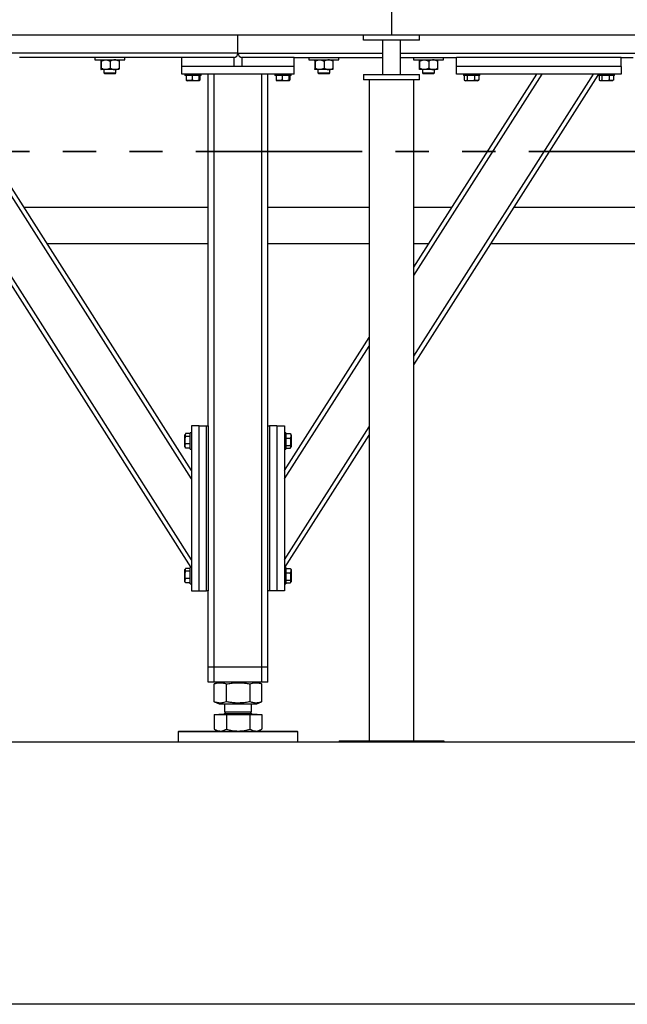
# Model space of a CAD drawing. Header units: millimetres. Extents: x 5 to 589, y 5 to 415.
# Tile 44 of 104: x 127 to 150, y 357 to 395. Entities that reach past the tile are written whole.
import ezdxf

# ---------------------------------------------------------------- set-up
doc = ezdxf.new("R2010")
doc.units = ezdxf.units.MM
doc.linetypes.add('PHANTOM', pattern=[12.7, 6.35, -1.27, 1.27, -1.27, 1.27, -1.27])
doc.layers.add('TRAIT-FORT', color=4, linetype='Continuous', lineweight=25)

msp = doc.modelspace()

# ---------------------------------------------------------------- linework, layer by layer
at = {"color": 7, "linetype": 'PHANTOM', "lineweight": 35}
msp.add_line((305.42025, 389.9649), (28.0199, 389.9649), dxfattribs=at)
at = {"layer": 'TRAIT-FORT', "color": 4, "linetype": 'Continuous', "lineweight": 25}
for p, q in [((141.4322, 395.99556), (141.4322, 394.42413)), ((124.28934, 394.42413), (141.4322, 394.42413)), ((135.57505, 393.72413), (135.57505, 394.42413)), ((140.36077, 394.22413), (140.36077, 394.42413)), ((142.50362, 394.22413), (140.36077, 394.22413)), ((141.08934, 394.22413), (141.08934, 392.90985)), ((141.4322, 394.42413), (158.57505, 394.42413)), ((141.77505, 392.90985), (141.77505, 394.22413)), ((142.50362, 394.22413), (142.50362, 394.42413)), ((135.57505, 393.72413), (124.6322, 393.72413)), ((133.4322, 393.55271), (127.2322, 393.55271)), ((130.11639, 393.55271), (130.11639, 393.46699)), ((130.11639, 393.46699), (130.23292, 393.46699)), ((130.23292, 393.46699), (131.25924, 393.46699)), ((131.25924, 393.46699), (131.25924, 393.55271)), ((135.4322, 393.55271), (133.4322, 393.55271)), ((133.4322, 393.20985), (133.4322, 393.55271)), ((135.4322, 393.20985), (135.4322, 393.55271)), ((135.57505, 393.72413), (141.08934, 393.72413)), ((135.71791, 393.55271), (135.71791, 393.20985)), ((137.71791, 393.55271), (135.71791, 393.55271)), ((137.71791, 393.55271), (141.08934, 393.55271)), ((137.71791, 393.20985), (137.71791, 393.55271)), ((138.2804, 393.55271), (138.2804, 393.46699)), ((138.2804, 393.46699), (138.39693, 393.46699)), ((138.39693, 393.46699), (139.42326, 393.46699)), ((139.42326, 393.46699), (139.42326, 393.55271)), ((141.77505, 393.72413), (158.2322, 393.72413)), ((141.77505, 393.55271), (143.91791, 393.55271)), ((142.2717, 393.55271), (142.2717, 393.46699)), ((142.2717, 393.46699), (142.38823, 393.46699)), ((142.38823, 393.46699), (143.41456, 393.46699)), ((143.41456, 393.46699), (143.41456, 393.55271)), ((150.20362, 393.55271), (143.91791, 393.55271)), ((143.91791, 393.20985), (143.91791, 393.55271)), ((150.20362, 393.55271), (150.66077, 393.55271)), ((150.20362, 393.20985), (150.20362, 393.55271)), ((130.33902, 393.41395), (130.33902, 393.1486)), ((130.52563, 393.09556), (130.34512, 393.09556)), ((130.35123, 393.41395), (130.35123, 393.1486)), ((130.45924, 393.09556), (130.45924, 392.96985)), ((130.86832, 393.09556), (130.52563, 393.09556)), ((130.70003, 393.41395), (130.70003, 393.1486)), ((131.03051, 393.09556), (130.86832, 393.09556)), ((130.91639, 392.96985), (130.91639, 393.09556)), ((131.03662, 393.41395), (131.03662, 393.1486)), ((133.4322, 392.92413), (133.4322, 393.20985)), ((137.71791, 393.20985), (133.4322, 393.20985)), ((135.4322, 393.20985), (133.4322, 393.20985)), ((137.71791, 393.20985), (135.71791, 393.20985)), ((137.71791, 392.92413), (137.71791, 393.20985)), ((138.50303, 393.41395), (138.50303, 393.1486)), ((138.68965, 393.09556), (138.50914, 393.09556)), ((138.51525, 393.41395), (138.51525, 393.1486)), ((138.62326, 393.09556), (138.62326, 392.96985)), ((139.03234, 393.09556), (138.68965, 393.09556)), ((138.86405, 393.41395), (138.86405, 393.1486)), ((139.19453, 393.09556), (139.03234, 393.09556)), ((139.0804, 392.96985), (139.0804, 393.09556)), ((139.20063, 393.41395), (139.20063, 393.1486)), ((142.49433, 393.41395), (142.49433, 393.1486)), ((142.68094, 393.09556), (142.50044, 393.09556)), ((142.50654, 393.41395), (142.50654, 393.1486)), ((142.61456, 393.09556), (142.61456, 392.96985)), ((143.02364, 393.09556), (142.68094, 393.09556)), ((142.85534, 393.41395), (142.85534, 393.1486)), ((143.18582, 393.09556), (143.02364, 393.09556)), ((143.0717, 392.96985), (143.0717, 393.09556)), ((143.19193, 393.41395), (143.19193, 393.1486)), ((143.91791, 392.92413), (143.91791, 393.20985)), ((150.20362, 393.20985), (143.91791, 393.20985)), ((150.20362, 393.20985), (150.20362, 392.92413)), ((130.45924, 392.96985), (130.49067, 392.93842)), ((130.45924, 392.96985), (130.49349, 392.96985)), ((130.52021, 392.93842), (130.49067, 392.93842)), ((130.49349, 392.96985), (130.91639, 392.96985)), ((130.88496, 392.93842), (130.52021, 392.93842)), ((130.88496, 392.93842), (130.91639, 392.96985)), ((137.71791, 392.92413), (133.4322, 392.92413)), ((133.54648, 392.92413), (133.54648, 392.86699)), ((134.17505, 392.86699), (133.54648, 392.86699)), ((133.60245, 392.86699), (133.60245, 392.69569)), ((133.61604, 392.67508), (133.63005, 392.66699)), ((134.09148, 392.66699), (133.63005, 392.66699)), ((133.82614, 392.86699), (133.82614, 392.69569)), ((134.08445, 392.86699), (134.08445, 392.69569)), ((134.09148, 392.66699), (134.1055, 392.67508)), ((134.11908, 392.86699), (134.11908, 392.69569)), ((134.17505, 392.86699), (134.17505, 392.92413)), ((134.4322, 379.49556), (134.4322, 392.92413)), ((134.66077, 370.29556), (134.66077, 392.92413)), ((136.48934, 370.29556), (136.48934, 392.92413)), ((136.71791, 379.49556), (136.71791, 392.92413)), ((136.97505, 392.92413), (136.97505, 392.86699)), ((137.60362, 392.86699), (136.97505, 392.86699)), ((137.03102, 392.86699), (137.03102, 392.69569)), ((137.04461, 392.67508), (137.05862, 392.66699)), ((137.52005, 392.66699), (137.05862, 392.66699)), ((137.25471, 392.86699), (137.25471, 392.69569)), ((137.51302, 392.86699), (137.51302, 392.69569)), ((137.52005, 392.66699), (137.53407, 392.67508)), ((137.54765, 392.86699), (137.54765, 392.69569)), ((137.60362, 392.86699), (137.60362, 392.92413)), ((138.62326, 392.96985), (138.65469, 392.93842)), ((138.62326, 392.96985), (138.6575, 392.96985)), ((138.68422, 392.93842), (138.65469, 392.93842)), ((138.6575, 392.96985), (139.0804, 392.96985)), ((139.04898, 392.93842), (138.68422, 392.93842)), ((139.04898, 392.93842), (139.0804, 392.96985)), ((140.36077, 392.90985), (140.36077, 392.70985)), ((140.57505, 392.70985), (140.57505, 367.48128)), ((142.28934, 385.5596), (146.97586, 392.92413)), ((142.28934, 385.24029), (147.17906, 392.92413)), ((142.28934, 382.15365), (149.14329, 392.92413)), ((142.28934, 381.83434), (149.31791, 392.87924)), ((142.28934, 367.48128), (142.28934, 392.70985)), ((142.50362, 392.70985), (142.50362, 392.90985)), ((142.61456, 392.96985), (142.64599, 392.93842)), ((142.61456, 392.96985), (142.6488, 392.96985)), ((142.67552, 392.93842), (142.64599, 392.93842)), ((142.6488, 392.96985), (143.0717, 392.96985)), ((143.04027, 392.93842), (142.67552, 392.93842)), ((143.04027, 392.93842), (143.0717, 392.96985)), ((150.20362, 392.92413), (143.91791, 392.92413)), ((144.17505, 392.92413), (144.17505, 392.86699)), ((144.60973, 392.86699), (144.17505, 392.86699)), ((144.21106, 392.86699), (144.21106, 392.69569)), ((144.22515, 392.68632), (144.25862, 392.66699)), ((144.46085, 392.66699), (144.25862, 392.66699)), ((144.32021, 392.86699), (144.32021, 392.69569)), ((144.72005, 392.66699), (144.46085, 392.66699)), ((144.59849, 392.86699), (144.59849, 392.69569)), ((144.80362, 392.86699), (144.60973, 392.86699)), ((144.72005, 392.66699), (144.75353, 392.68632)), ((144.76762, 392.69569), (144.75299, 392.68725)), ((144.76762, 392.86699), (144.76762, 392.69569)), ((144.80362, 392.86699), (144.80362, 392.92413)), ((149.31791, 392.92413), (149.31791, 392.86699)), ((149.75258, 392.86699), (149.31791, 392.86699)), ((149.35391, 392.86699), (149.35391, 392.69569)), ((149.36801, 392.68632), (149.40148, 392.66699)), ((149.6037, 392.66699), (149.40148, 392.66699)), ((149.46306, 392.86699), (149.46306, 392.69569)), ((149.86291, 392.66699), (149.6037, 392.66699)), ((149.74134, 392.86699), (149.74134, 392.69569)), ((149.94648, 392.86699), (149.75258, 392.86699)), ((149.86291, 392.66699), (149.89638, 392.68632)), ((149.91048, 392.69569), (149.89584, 392.68725)), ((149.91048, 392.86699), (149.91048, 392.69569)), ((149.94648, 392.86699), (149.94648, 392.92413)), ((133.80362, 377.79225), (125.14648, 391.39633)), ((133.80362, 377.47294), (125.14648, 391.07702)), ((133.80362, 374.3863), (125.14648, 387.99038)), ((134.4322, 387.82785), (127.41733, 387.82785)), ((140.57505, 387.82785), (136.71791, 387.82785)), ((143.73277, 387.82785), (142.28934, 387.82785)), ((154.761, 387.82785), (146.10339, 387.82785)), ((133.78544, 374.09556), (125.14648, 387.67107)), ((134.4322, 386.44899), (128.29479, 386.44899)), ((140.57505, 386.44899), (136.71791, 386.44899)), ((142.85532, 386.44899), (142.28934, 386.44899)), ((155.63846, 386.44899), (145.22594, 386.44899)), ((137.34648, 377.79225), (140.57505, 382.86572)), ((137.34648, 377.47294), (140.57505, 382.54641)), ((133.56581, 379.18832), (133.54648, 379.15485)), ((133.54648, 378.69342), (133.54648, 379.15485)), ((133.74648, 379.20241), (133.57518, 379.20241)), ((133.80362, 379.23842), (133.74648, 379.23842)), ((133.74648, 378.60985), (133.74648, 379.23842)), ((133.80362, 379.49556), (133.80362, 373.20985)), ((134.08934, 379.49556), (133.80362, 379.49556)), ((134.08934, 373.20985), (134.08934, 379.49556)), ((134.08934, 379.49556), (134.37505, 379.49556)), ((134.37505, 373.20985), (134.37505, 379.49556)), ((134.37505, 379.49556), (134.4322, 379.49556)), ((134.4322, 379.49556), (134.4322, 373.20985)), ((136.71791, 373.20985), (136.71791, 379.49556)), ((136.71791, 379.49556), (136.77505, 379.49556)), ((136.77505, 379.49556), (136.77505, 373.20985)), ((137.06077, 379.49556), (136.77505, 379.49556)), ((137.06077, 379.49556), (137.06077, 373.20985)), ((137.06077, 379.49556), (137.34648, 379.49556)), ((137.34648, 379.49556), (137.34648, 373.20985)), ((137.34648, 374.3863), (140.57505, 379.45977)), ((137.40362, 379.23842), (137.34648, 379.23842)), ((137.36466, 374.09556), (140.57505, 379.14046)), ((137.40362, 379.23842), (137.40362, 379.04452)), ((137.40362, 379.20241), (137.57492, 379.20241)), ((137.57492, 379.20241), (137.58336, 379.18778)), ((137.60362, 379.15485), (137.5843, 379.18832)), ((137.60362, 379.15485), (137.60362, 378.89564)), ((133.74648, 379.09327), (133.57518, 379.09327)), ((133.74648, 378.81499), (133.57518, 378.81499)), ((137.40362, 379.04452), (137.40362, 378.60985)), ((137.40362, 379.03328), (137.57492, 379.03328)), ((137.60362, 378.89564), (137.60362, 378.69342)), ((133.54648, 378.69342), (133.56581, 378.65995)), ((133.57518, 378.64585), (133.56674, 378.66049)), ((133.74648, 378.64585), (133.57518, 378.64585)), ((133.74648, 378.60985), (133.80362, 378.60985)), ((137.34648, 378.60985), (137.40362, 378.60985)), ((137.40362, 378.755), (137.57492, 378.755)), ((137.40362, 378.64585), (137.57492, 378.64585)), ((137.5843, 378.65995), (137.60362, 378.69342)), ((133.56581, 374.04546), (133.54648, 374.01199)), ((133.54648, 373.55056), (133.54648, 374.01199)), ((133.74648, 374.05956), (133.57518, 374.05956)), ((133.74648, 373.95041), (133.57518, 373.95041)), ((133.80362, 374.09556), (133.74648, 374.09556)), ((133.74648, 373.46699), (133.74648, 374.09556)), ((137.40362, 374.09556), (137.34648, 374.09556)), ((137.40362, 374.09556), (137.40362, 373.90166)), ((137.40362, 374.05956), (137.57492, 374.05956)), ((137.40362, 373.90166), (137.40362, 373.46699)), ((137.40362, 373.89043), (137.57492, 373.89043)), ((137.57492, 374.05956), (137.58336, 374.04492)), ((137.60362, 374.01199), (137.5843, 374.04546)), ((137.60362, 374.01199), (137.60362, 373.75279)), ((133.54648, 373.55056), (133.56581, 373.51709)), ((133.57518, 373.503), (133.56674, 373.51763)), ((133.74648, 373.67213), (133.57518, 373.67213)), ((137.40362, 373.61215), (137.57492, 373.61215)), ((137.5843, 373.51709), (137.60362, 373.55056)), ((137.60362, 373.75279), (137.60362, 373.55056)), ((133.74648, 373.503), (133.57518, 373.503)), ((133.74648, 373.46699), (133.80362, 373.46699)), ((133.80362, 373.20985), (134.08934, 373.20985)), ((134.08934, 373.20985), (134.37505, 373.20985)), ((134.4322, 373.20985), (134.37505, 373.20985)), ((134.4322, 370.29556), (134.4322, 373.20985)), ((136.71791, 370.29556), (136.71791, 373.20985)), ((136.77505, 373.20985), (136.71791, 373.20985)), ((137.06077, 373.20985), (136.77505, 373.20985)), ((137.34648, 373.20985), (137.06077, 373.20985)), ((137.34648, 373.46699), (137.40362, 373.46699)), ((137.40362, 373.503), (137.57492, 373.503)), ((134.66077, 370.29556), (134.4322, 370.29556)), ((134.4322, 369.72413), (134.4322, 370.29556)), ((136.48934, 370.29556), (134.66077, 370.29556)), ((134.66077, 369.72413), (134.66077, 370.29556)), ((136.71791, 370.29556), (136.48934, 370.29556)), ((136.48934, 369.72413), (136.48934, 370.29556)), ((136.71791, 369.72413), (136.71791, 370.29556)), ((134.66077, 369.72413), (134.4322, 369.72413)), ((136.48934, 369.72413), (134.66077, 369.72413)), ((134.67475, 369.65129), (134.66785, 369.64881)), ((134.66785, 368.97089), (134.66785, 369.64881)), ((134.85422, 369.72413), (134.67402, 369.65133)), ((135.13096, 368.97089), (135.13096, 369.64881)), ((136.03816, 368.97089), (136.03816, 369.64881)), ((136.47609, 369.65133), (136.29588, 369.72413)), ((136.48225, 368.97089), (136.48225, 369.64881)), ((136.71791, 369.72413), (136.48934, 369.72413)), ((134.66785, 368.97089), (134.67474, 368.96852)), ((134.67402, 368.96837), (134.85422, 368.89556)), ((134.85422, 368.89556), (135.22222, 368.89556)), ((135.06077, 368.89556), (135.06077, 368.58599)), ((135.22222, 368.89556), (136.29588, 368.89556)), ((136.08934, 368.58599), (136.08934, 368.89556)), ((136.29588, 368.89556), (136.47609, 368.96837)), ((134.66785, 368.48985), (134.66785, 367.92288)), ((134.66785, 368.48985), (135.13096, 368.48985)), ((134.84491, 368.49556), (134.84491, 368.48985)), ((134.84491, 368.49556), (136.3052, 368.49556)), ((135.12262, 368.58599), (135.06077, 368.52413)), ((135.06077, 368.58599), (136.08934, 368.58599)), ((135.06077, 368.52413), (136.08934, 368.52413)), ((135.13096, 368.48985), (135.13096, 367.92288)), ((135.13096, 368.48985), (136.03816, 368.48985)), ((136.08934, 368.52413), (136.02748, 368.58599)), ((136.03816, 367.92288), (136.03816, 368.48985)), ((136.03816, 368.48985), (136.48225, 368.48985)), ((136.3052, 368.48985), (136.3052, 368.49556)), ((136.48225, 368.48985), (136.48225, 367.92288)), ((134.674, 367.92002), (134.66785, 367.92288)), ((134.67368, 367.91948), (134.78934, 367.85271)), ((134.71791, 367.89394), (134.71791, 367.85271)), ((136.36077, 367.85271), (136.47642, 367.91948)), ((136.4322, 367.85271), (136.4322, 367.89394)), ((133.31791, 367.85271), (133.28934, 367.82413)), ((133.28934, 367.82413), (133.28934, 367.42413)), ((137.86077, 367.82413), (133.28934, 367.82413)), ((133.31791, 367.85271), (137.8322, 367.85271)), ((137.86077, 367.82413), (137.8322, 367.85271)), ((137.86077, 367.42413), (137.86077, 367.82413)), ((278.57505, 367.42413), (55.71791, 367.42413)), ((139.4322, 367.48128), (143.4322, 367.48128)), ((139.4322, 367.48128), (139.4322, 367.42413)), ((143.4322, 367.48128), (143.4322, 367.42413)), ((278.57505, 357.42413), (55.71791, 357.42413))]:
    msp.add_line(p, q, dxfattribs=at)
for centre, radius, start, end in [((135.40362, 393.72413), 0.17143, 270, 0), ((135.74648, 393.72413), 0.17143, 180, 270), ((135.0322, 368.52413), 0.02857, 270, 360), ((136.11791, 368.52413), 0.02857, 180, 270)]:
    msp.add_arc(centre, radius, start, end, dxfattribs=at)
for points, knots in [([(130.34512, 393.46699), (130.34459, 393.46623), (130.34352, 393.46471), (130.34196, 393.45289), (130.34045, 393.43601), (130.33949, 393.42133), (130.33902, 393.41395)], [0, 0, 0, 0, 0.249576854, 0.504361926, 0.75104582, 1, 1, 1, 1]), ([(130.35123, 393.41395), (130.35082, 393.42036), (130.34999, 393.43322), (130.34868, 393.44888), (130.34731, 393.46062), (130.34611, 393.46629), (130.34538, 393.46681), (130.34512, 393.46699)], [0, 0, 0, 0, 0.21551724, 0.43222674, 0.65445839, 0.87968929, 1, 1, 1, 1]), ([(130.35123, 393.41395), (130.36304, 393.42036), (130.38672, 393.43322), (130.42406, 393.44888), (130.46309, 393.46062), (130.49734, 393.46629), (130.51832, 393.46681), (130.52563, 393.46699)], [0, 0, 0, 0, 0.21551724, 0.43222674, 0.65445839, 0.87968929, 1, 1, 1, 1]), ([(130.52563, 393.46699), (130.54079, 393.46623), (130.57144, 393.46471), (130.61605, 393.45289), (130.65918, 393.43601), (130.68637, 393.42133), (130.70003, 393.41395)], [0, 0, 0, 0, 0.24957685, 0.50436193, 0.75104582, 1, 1, 1, 1]), ([(130.86832, 393.46699), (130.85015, 393.46582), (130.81325, 393.46343), (130.7671, 393.44777), (130.72941, 393.4306), (130.70984, 393.41951), (130.70003, 393.41395)], [0, 0, 0, 0, 0.30985231, 0.62926152, 0.81422513, 1, 1, 1, 1]), ([(131.03662, 393.41395), (131.0242, 393.4209), (130.99314, 393.43829), (130.94009, 393.45897), (130.89538, 393.46669), (130.87122, 393.46696), (130.86832, 393.46699)], [0, 0, 0, 0, 0.23468943, 0.58731271, 0.9505954, 1, 1, 1, 1]), ([(131.03051, 393.46699), (131.03104, 393.46623), (131.03211, 393.46471), (131.03368, 393.45289), (131.03519, 393.43601), (131.03614, 393.42133), (131.03662, 393.41395)], [0, 0, 0, 0, 0.24957685, 0.50436193, 0.75104582, 1, 1, 1, 1]), ([(138.50914, 393.46699), (138.50861, 393.46623), (138.50754, 393.46471), (138.50597, 393.45289), (138.50446, 393.43601), (138.50351, 393.42133), (138.50303, 393.41395)], [0, 0, 0, 0, 0.249576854, 0.504361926, 0.75104582, 1, 1, 1, 1]), ([(138.51525, 393.41395), (138.51483, 393.42036), (138.514, 393.43322), (138.5127, 393.44888), (138.51133, 393.46062), (138.51013, 393.46629), (138.5094, 393.46681), (138.50914, 393.46699)], [0, 0, 0, 0, 0.21551724, 0.43222674, 0.65445839, 0.87968929, 1, 1, 1, 1]), ([(138.51525, 393.41395), (138.52705, 393.42036), (138.55074, 393.43322), (138.58808, 393.44888), (138.62711, 393.46062), (138.66136, 393.46629), (138.68234, 393.46681), (138.68965, 393.46699)], [0, 0, 0, 0, 0.21551724, 0.43222674, 0.65445839, 0.87968929, 1, 1, 1, 1]), ([(138.68965, 393.46699), (138.70481, 393.46623), (138.73546, 393.46471), (138.78007, 393.45289), (138.8232, 393.43601), (138.85039, 393.42133), (138.86405, 393.41395)], [0, 0, 0, 0, 0.24957685, 0.50436193, 0.75104582, 1, 1, 1, 1]), ([(139.03234, 393.46699), (139.01417, 393.46582), (138.97727, 393.46343), (138.93112, 393.44777), (138.89342, 393.4306), (138.87385, 393.41951), (138.86405, 393.41395)], [0, 0, 0, 0, 0.30985231, 0.62926152, 0.81422513, 1, 1, 1, 1]), ([(139.20063, 393.41395), (139.18822, 393.4209), (139.15716, 393.43829), (139.10411, 393.45897), (139.0594, 393.46669), (139.03523, 393.46696), (139.03234, 393.46699)], [0, 0, 0, 0, 0.23468943, 0.58731271, 0.9505954, 1, 1, 1, 1]), ([(139.19453, 393.46699), (139.19506, 393.46623), (139.19613, 393.46471), (139.19769, 393.45289), (139.1992, 393.43601), (139.20016, 393.42133), (139.20063, 393.41395)], [0, 0, 0, 0, 0.24957685, 0.50436193, 0.75104582, 1, 1, 1, 1]), ([(142.50044, 393.46699), (142.49991, 393.46623), (142.49883, 393.46471), (142.49727, 393.45289), (142.49576, 393.43601), (142.49481, 393.42133), (142.49433, 393.41395)], [0, 0, 0, 0, 0.24957685, 0.50436193, 0.75104582, 1, 1, 1, 1]), ([(142.50654, 393.41395), (142.50613, 393.42036), (142.5053, 393.43322), (142.50399, 393.44888), (142.50263, 393.46062), (142.50143, 393.46629), (142.50069, 393.46681), (142.50044, 393.46699)], [0, 0, 0, 0, 0.215517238, 0.432226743, 0.654458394, 0.879689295, 1, 1, 1, 1]), ([(142.50654, 393.41395), (142.51835, 393.42036), (142.54203, 393.43322), (142.57937, 393.44888), (142.61841, 393.46062), (142.65265, 393.46629), (142.67364, 393.46681), (142.68094, 393.46699)], [0, 0, 0, 0, 0.215517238, 0.432226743, 0.654458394, 0.879689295, 1, 1, 1, 1]), ([(142.68094, 393.46699), (142.69611, 393.46623), (142.72676, 393.46471), (142.77136, 393.45289), (142.8145, 393.43601), (142.84169, 393.42133), (142.85534, 393.41395)], [0, 0, 0, 0, 0.24957685, 0.50436193, 0.75104582, 1, 1, 1, 1]), ([(143.02364, 393.46699), (143.00547, 393.46582), (142.96857, 393.46343), (142.92242, 393.44777), (142.88472, 393.4306), (142.86515, 393.41951), (142.85534, 393.41395)], [0, 0, 0, 0, 0.30985231, 0.62926152, 0.81422513, 1, 1, 1, 1]), ([(143.19193, 393.41395), (143.17952, 393.4209), (143.14846, 393.43829), (143.09541, 393.45897), (143.05069, 393.46669), (143.02653, 393.46696), (143.02364, 393.46699)], [0, 0, 0, 0, 0.23468943, 0.58731271, 0.9505954, 1, 1, 1, 1]), ([(143.18582, 393.46699), (143.18636, 393.46623), (143.18743, 393.46471), (143.18899, 393.45289), (143.1905, 393.43601), (143.19145, 393.42133), (143.19193, 393.41395)], [0, 0, 0, 0, 0.24957685, 0.50436193, 0.75104582, 1, 1, 1, 1]), ([(130.33902, 393.1486), (130.33943, 393.14219), (130.34026, 393.12933), (130.34157, 393.11367), (130.34293, 393.10193), (130.34413, 393.09627), (130.34487, 393.09574), (130.34512, 393.09556)], [0, 0, 0, 0, 0.21551724, 0.43222674, 0.65445839, 0.87968929, 1, 1, 1, 1]), ([(130.34512, 393.09556), (130.34565, 393.09632), (130.34673, 393.09785), (130.34829, 393.10967), (130.3498, 393.12655), (130.35075, 393.14123), (130.35123, 393.1486)], [0, 0, 0, 0, 0.24957685, 0.50436193, 0.75104582, 1, 1, 1, 1]), ([(130.52563, 393.09556), (130.51046, 393.09632), (130.47982, 393.09785), (130.43521, 393.10967), (130.39208, 393.12655), (130.36489, 393.14123), (130.35123, 393.1486)], [0, 0, 0, 0, 0.24957685, 0.50436193, 0.75104582, 1, 1, 1, 1]), ([(130.70003, 393.1486), (130.68822, 393.14219), (130.66454, 393.12933), (130.6272, 393.11367), (130.58816, 393.10193), (130.55392, 393.09627), (130.53293, 393.09574), (130.52563, 393.09556)], [0, 0, 0, 0, 0.21551724, 0.43222674, 0.65445839, 0.87968929, 1, 1, 1, 1]), ([(130.70003, 393.1486), (130.7098, 393.14307), (130.72937, 393.13197), (130.76657, 393.11503), (130.81272, 393.09925), (130.84962, 393.0968), (130.86832, 393.09556)], [0, 0, 0, 0, 0.18501599, 0.37074143, 0.68116385, 1, 1, 1, 1]), ([(130.86832, 393.09556), (130.87122, 393.09559), (130.8947, 393.09585), (130.93941, 393.10337), (130.99252, 393.12391), (131.0242, 393.14165), (131.03662, 393.1486)], [0, 0, 0, 0, 0.04940377, 0.40100021, 0.76531448, 1, 1, 1, 1]), ([(131.03662, 393.1486), (131.0362, 393.14219), (131.03537, 393.12933), (131.03407, 393.11367), (131.0327, 393.10193), (131.0315, 393.09627), (131.03077, 393.09574), (131.03051, 393.09556)], [0, 0, 0, 0, 0.21551724, 0.43222674, 0.65445839, 0.87968929, 1, 1, 1, 1]), ([(138.50303, 393.1486), (138.50345, 393.14219), (138.50428, 393.12933), (138.50558, 393.11367), (138.50695, 393.10193), (138.50815, 393.09627), (138.50888, 393.09574), (138.50914, 393.09556)], [0, 0, 0, 0, 0.21551724, 0.43222674, 0.65445839, 0.87968929, 1, 1, 1, 1]), ([(138.50914, 393.09556), (138.50967, 393.09632), (138.51074, 393.09785), (138.51231, 393.10967), (138.51382, 393.12655), (138.51477, 393.14123), (138.51525, 393.1486)], [0, 0, 0, 0, 0.24957685, 0.50436193, 0.75104582, 1, 1, 1, 1]), ([(138.68965, 393.09556), (138.67448, 393.09632), (138.64383, 393.09785), (138.59923, 393.10967), (138.55609, 393.12655), (138.5289, 393.14123), (138.51525, 393.1486)], [0, 0, 0, 0, 0.24957685, 0.50436193, 0.75104582, 1, 1, 1, 1]), ([(138.86405, 393.1486), (138.85224, 393.14219), (138.82856, 393.12933), (138.79122, 393.11367), (138.75218, 393.10193), (138.71794, 393.09627), (138.69695, 393.09574), (138.68965, 393.09556)], [0, 0, 0, 0, 0.21551724, 0.43222674, 0.65445839, 0.87968929, 1, 1, 1, 1]), ([(138.86405, 393.1486), (138.87381, 393.14307), (138.89338, 393.13197), (138.93059, 393.11503), (138.97674, 393.09925), (139.01364, 393.0968), (139.03234, 393.09556)], [0, 0, 0, 0, 0.18501599, 0.37074143, 0.68116385, 1, 1, 1, 1]), ([(139.03234, 393.09556), (139.03523, 393.09559), (139.05871, 393.09585), (139.10343, 393.10337), (139.15654, 393.12391), (139.18822, 393.14165), (139.20063, 393.1486)], [0, 0, 0, 0, 0.04940377, 0.40100021, 0.76531448, 1, 1, 1, 1]), ([(139.20063, 393.1486), (139.20022, 393.14219), (139.19939, 393.12933), (139.19808, 393.11367), (139.19672, 393.10193), (139.19552, 393.09627), (139.19478, 393.09574), (139.19453, 393.09556)], [0, 0, 0, 0, 0.21551724, 0.43222674, 0.65445839, 0.87968929, 1, 1, 1, 1]), ([(142.49433, 393.1486), (142.49474, 393.14219), (142.49557, 393.12933), (142.49688, 393.11367), (142.49825, 393.10193), (142.49945, 393.09627), (142.50018, 393.09574), (142.50044, 393.09556)], [0, 0, 0, 0, 0.21551724, 0.43222674, 0.65445839, 0.87968929, 1, 1, 1, 1]), ([(142.50044, 393.09556), (142.50097, 393.09632), (142.50204, 393.09785), (142.5036, 393.10967), (142.50511, 393.12655), (142.50607, 393.14123), (142.50654, 393.1486)], [0, 0, 0, 0, 0.24957685, 0.50436193, 0.75104582, 1, 1, 1, 1]), ([(142.68094, 393.09556), (142.66578, 393.09632), (142.63513, 393.09785), (142.59052, 393.10967), (142.54739, 393.12655), (142.5202, 393.14123), (142.50654, 393.1486)], [0, 0, 0, 0, 0.249576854, 0.504361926, 0.75104582, 1, 1, 1, 1]), ([(142.85534, 393.1486), (142.84354, 393.14219), (142.81985, 393.12933), (142.78251, 393.11367), (142.74348, 393.10193), (142.70923, 393.09627), (142.68825, 393.09574), (142.68094, 393.09556)], [0, 0, 0, 0, 0.21551724, 0.43222674, 0.65445839, 0.87968929, 1, 1, 1, 1]), ([(142.85534, 393.1486), (142.86511, 393.14307), (142.88468, 393.13197), (142.92188, 393.11503), (142.96803, 393.09925), (143.00494, 393.0968), (143.02364, 393.09556)], [0, 0, 0, 0, 0.18501599, 0.37074143, 0.68116385, 1, 1, 1, 1]), ([(143.02364, 393.09556), (143.02653, 393.09559), (143.05001, 393.09585), (143.09472, 393.10337), (143.14784, 393.12391), (143.17952, 393.14165), (143.19193, 393.1486)], [0, 0, 0, 0, 0.04940377, 0.40100021, 0.76531448, 1, 1, 1, 1]), ([(143.19193, 393.1486), (143.19152, 393.14219), (143.19069, 393.12933), (143.18938, 393.11367), (143.18801, 393.10193), (143.18682, 393.09627), (143.18608, 393.09574), (143.18582, 393.09556)], [0, 0, 0, 0, 0.21551724, 0.43222674, 0.65445839, 0.87968929, 1, 1, 1, 1]), ([(133.60245, 392.69569), (133.60685, 392.68541), (133.61135, 392.67489), (133.61596, 392.67526), (133.61607, 392.67527)], [0, 0, 0, 0, 0.97749191, 1, 1, 1, 1]), ([(133.82614, 392.69569), (133.80672, 392.68943), (133.76747, 392.67676), (133.70932, 392.67213), (133.65373, 392.67893), (133.61965, 392.69007), (133.60245, 392.69569)], [0, 0, 0, 0, 0.26460494, 0.53494775, 0.76534313, 1, 1, 1, 1]), ([(133.82614, 392.69569), (133.84856, 392.68943), (133.89388, 392.67676), (133.96104, 392.67213), (134.02523, 392.67893), (134.06459, 392.69007), (134.08445, 392.69569)], [0, 0, 0, 0, 0.26460494, 0.53494775, 0.76534313, 1, 1, 1, 1]), ([(134.08445, 392.69569), (134.08886, 392.68701), (134.09614, 392.67266), (134.10671, 392.67399), (134.11382, 392.68396), (134.11791, 392.69309), (134.11908, 392.69569)], [0, 0, 0, 0, 0.38554949, 0.63764185, 0.89654625, 1, 1, 1, 1]), ([(137.03102, 392.69569), (137.03542, 392.68541), (137.03992, 392.67489), (137.04454, 392.67526), (137.04464, 392.67527)], [0, 0, 0, 0, 0.97749191, 1, 1, 1, 1]), ([(137.25471, 392.69569), (137.23529, 392.68943), (137.19604, 392.67676), (137.13789, 392.67213), (137.0823, 392.67893), (137.04822, 392.69007), (137.03102, 392.69569)], [0, 0, 0, 0, 0.26460494, 0.53494775, 0.76534313, 1, 1, 1, 1]), ([(137.25471, 392.69569), (137.27713, 392.68943), (137.32245, 392.67676), (137.38961, 392.67213), (137.45381, 392.67893), (137.49316, 392.69007), (137.51302, 392.69569)], [0, 0, 0, 0, 0.26460494, 0.53494775, 0.76534313, 1, 1, 1, 1]), ([(137.51302, 392.69569), (137.51743, 392.68701), (137.52471, 392.67266), (137.53528, 392.67399), (137.54239, 392.68396), (137.54648, 392.69309), (137.54765, 392.69569)], [0, 0, 0, 0, 0.38554949, 0.63764185, 0.89654625, 1, 1, 1, 1]), ([(144.21106, 392.69569), (144.22053, 392.68943), (144.23968, 392.67676), (144.26806, 392.67213), (144.29519, 392.67893), (144.31182, 392.69007), (144.32021, 392.69569)], [0, 0, 0, 0, 0.26460494, 0.53494775, 0.76534313, 1, 1, 1, 1]), ([(144.32021, 392.69569), (144.35561, 392.68701), (144.41417, 392.67266), (144.4991, 392.67399), (144.55624, 392.68396), (144.5891, 392.69309), (144.59849, 392.69569)], [0, 0, 0, 0, 0.38554949, 0.63764185, 0.89654625, 1, 1, 1, 1]), ([(144.76762, 392.69569), (144.75294, 392.68943), (144.72326, 392.67676), (144.67929, 392.67213), (144.63726, 392.67893), (144.61149, 392.69007), (144.59849, 392.69569)], [0, 0, 0, 0, 0.26460494, 0.53494775, 0.76534313, 1, 1, 1, 1]), ([(149.35391, 392.69569), (149.36339, 392.68943), (149.38254, 392.67676), (149.41092, 392.67213), (149.43804, 392.67893), (149.45467, 392.69007), (149.46306, 392.69569)], [0, 0, 0, 0, 0.26460494, 0.53494775, 0.76534313, 1, 1, 1, 1]), ([(149.46306, 392.69569), (149.49847, 392.68701), (149.55703, 392.67266), (149.64196, 392.67399), (149.6991, 392.68396), (149.73196, 392.69309), (149.74134, 392.69569)], [0, 0, 0, 0, 0.38554949, 0.63764185, 0.89654625, 1, 1, 1, 1]), ([(149.91048, 392.69569), (149.8958, 392.68943), (149.86612, 392.67676), (149.82215, 392.67213), (149.78012, 392.67893), (149.75435, 392.69007), (149.74134, 392.69569)], [0, 0, 0, 0, 0.26460494, 0.53494775, 0.76534313, 1, 1, 1, 1]), ([(133.57518, 379.20241), (133.56892, 379.19294), (133.55625, 379.17379), (133.55162, 379.14541), (133.55842, 379.11829), (133.56956, 379.10166), (133.57518, 379.09327)], [0, 0, 0, 0, 0.26460494, 0.53494775, 0.76534313, 1, 1, 1, 1]), ([(137.57492, 379.20241), (137.58119, 379.18774), (137.59385, 379.15806), (137.59849, 379.11409), (137.59169, 379.07205), (137.58054, 379.04629), (137.57492, 379.03328)], [0, 0, 0, 0, 0.26460494, 0.53494775, 0.76534313, 1, 1, 1, 1]), ([(133.57518, 378.81499), (133.5665, 378.85039), (133.55215, 378.90895), (133.55348, 378.99388), (133.56345, 379.05102), (133.57258, 379.08388), (133.57518, 379.09327)], [0, 0, 0, 0, 0.38554949, 0.63764185, 0.89654625, 1, 1, 1, 1]), ([(133.57518, 378.64585), (133.56892, 378.66053), (133.55625, 378.69021), (133.55162, 378.73418), (133.55842, 378.77621), (133.56956, 378.80198), (133.57518, 378.81499)], [0, 0, 0, 0, 0.26460494, 0.53494775, 0.76534313, 1, 1, 1, 1]), ([(137.57492, 378.755), (137.5836, 378.79041), (137.59795, 378.84897), (137.59662, 378.9339), (137.58665, 378.99104), (137.57753, 379.0239), (137.57492, 379.03328)], [0, 0, 0, 0, 0.38554949, 0.63764185, 0.89654625, 1, 1, 1, 1]), ([(137.57492, 378.64585), (137.58119, 378.65533), (137.59385, 378.67448), (137.59849, 378.70286), (137.59169, 378.72998), (137.58054, 378.74661), (137.57492, 378.755)], [0, 0, 0, 0, 0.264604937, 0.534947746, 0.765343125, 1, 1, 1, 1]), ([(133.57518, 373.67213), (133.5665, 373.70753), (133.55215, 373.76609), (133.55348, 373.85102), (133.56345, 373.90816), (133.57258, 373.94103), (133.57518, 373.95041)], [0, 0, 0, 0, 0.38554949, 0.63764185, 0.89654625, 1, 1, 1, 1]), ([(133.57518, 374.05956), (133.56892, 374.05008), (133.55625, 374.03093), (133.55162, 374.00256), (133.55842, 373.97543), (133.56956, 373.9588), (133.57518, 373.95041)], [0, 0, 0, 0, 0.26460494, 0.53494775, 0.76534313, 1, 1, 1, 1]), ([(137.57492, 374.05956), (137.58119, 374.04488), (137.59385, 374.0152), (137.59849, 373.97123), (137.59169, 373.9292), (137.58054, 373.90343), (137.57492, 373.89043)], [0, 0, 0, 0, 0.26460494, 0.53494775, 0.76534313, 1, 1, 1, 1]), ([(137.57492, 373.61215), (137.5836, 373.64755), (137.59795, 373.70611), (137.59662, 373.79104), (137.58665, 373.84818), (137.57753, 373.88104), (137.57492, 373.89043)], [0, 0, 0, 0, 0.38554949, 0.63764185, 0.89654625, 1, 1, 1, 1]), ([(133.57518, 373.503), (133.56892, 373.51768), (133.55625, 373.54735), (133.55162, 373.59132), (133.55842, 373.63336), (133.56956, 373.65913), (133.57518, 373.67213)], [0, 0, 0, 0, 0.26460494, 0.53494775, 0.76534313, 1, 1, 1, 1]), ([(137.57492, 373.503), (137.58119, 373.51247), (137.59385, 373.53162), (137.59849, 373.56), (137.59169, 373.58712), (137.58054, 373.60375), (137.57492, 373.61215)], [0, 0, 0, 0, 0.264604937, 0.534947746, 0.765343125, 1, 1, 1, 1]), ([(134.66785, 369.64881), (134.69877, 369.66), (134.75731, 369.6812), (134.84341, 369.69692), (134.91982, 369.69929), (134.99068, 369.69107), (135.05941, 369.6752), (135.10634, 369.65789), (135.13096, 369.64881)], [0, 0, 0, 0, 0.20206835, 0.38269984, 0.55531458, 0.69299169, 0.83889419, 1, 1, 1, 1]), ([(135.13096, 369.64881), (135.19152, 369.66), (135.30621, 369.6812), (135.47486, 369.69692), (135.62455, 369.69929), (135.76335, 369.69107), (135.89799, 369.6752), (135.98992, 369.65789), (136.03816, 369.64881)], [0, 0, 0, 0, 0.20206835, 0.38269984, 0.55531458, 0.69299169, 0.83889419, 1, 1, 1, 1]), ([(136.03816, 369.64881), (136.0678, 369.66), (136.12395, 369.6812), (136.20651, 369.69692), (136.27978, 369.69929), (136.34773, 369.69105), (136.41132, 369.67584), (136.45403, 369.65946), (136.47536, 369.65129)], [0, 0, 0, 0, 0.20527908, 0.38878068, 0.56413815, 0.70400284, 0.85222364, 1, 1, 1, 1]), ([(135.13096, 368.97089), (135.10005, 368.95969), (135.0415, 368.9385), (134.95541, 368.92277), (134.879, 368.92041), (134.80814, 368.92863), (134.73941, 368.94449), (134.69248, 368.9618), (134.66785, 368.97089)], [0, 0, 0, 0, 0.20206835, 0.38269984, 0.55531458, 0.69299169, 0.83889419, 1, 1, 1, 1]), ([(136.03816, 368.97089), (135.97761, 368.95969), (135.86292, 368.9385), (135.69426, 368.92277), (135.54458, 368.92041), (135.40577, 368.92863), (135.27113, 368.94449), (135.1792, 368.9618), (135.13096, 368.97089)], [0, 0, 0, 0, 0.20206835, 0.38269984, 0.55531458, 0.69299169, 0.83889419, 1, 1, 1, 1]), ([(136.47536, 368.96852), (136.44801, 368.95822), (136.39415, 368.93795), (136.3139, 368.9228), (136.24063, 368.92041), (136.17268, 368.92863), (136.10678, 368.94449), (136.06178, 368.9618), (136.03816, 368.97089)], [0, 0, 0, 0, 0.18940928, 0.37290647, 0.54825971, 0.68812104, 0.83633827, 1, 1, 1, 1]), ([(134.66785, 367.92288), (134.70546, 367.90382), (134.76216, 367.87507), (134.84003, 367.8557), (134.87957, 367.8537), (134.89941, 367.85271)], [0, 0, 0, 0, 0.49525132, 0.7468182, 1, 1, 1, 1]), ([(134.89941, 367.85271), (134.93821, 367.85624), (135.01667, 367.86339), (135.09259, 367.90291), (135.13096, 367.92288)], [0, 0, 0, 0, 0.49451073, 1, 1, 1, 1]), ([(135.13096, 367.92288), (135.20462, 367.90382), (135.3157, 367.87507), (135.46825, 367.8557), (135.54571, 367.8537), (135.58456, 367.85271)], [0, 0, 0, 0, 0.49525132, 0.7468182, 1, 1, 1, 1]), ([(135.58456, 367.85271), (135.66057, 367.85624), (135.81427, 367.86339), (135.96299, 367.90291), (136.03816, 367.92288)], [0, 0, 0, 0, 0.49451073, 1, 1, 1, 1]), ([(136.03816, 367.92288), (136.07422, 367.90382), (136.12859, 367.87507), (136.20327, 367.8557), (136.24119, 367.8537), (136.26021, 367.85271)], [0, 0, 0, 0, 0.49525132, 0.7468182, 1, 1, 1, 1]), ([(136.26021, 367.85271), (136.29741, 367.85624), (136.37265, 367.86339), (136.44545, 367.90291), (136.48225, 367.92288)], [0, 0, 0, 0, 0.49451073, 1, 1, 1, 1])]:
    msp.add_open_spline(points, degree=3, knots=knots, dxfattribs=at)
for points in [[(140.36077, 392.90985), (140.36254, 392.90985), (140.36607, 392.90985), (140.39454, 392.90985), (140.43943, 392.90985), (140.50167, 392.90985), (140.57974, 392.90985), (140.67242, 392.90985), (140.77809, 392.90985), (140.89495, 392.90985), (141.021, 392.90985), (141.1541, 392.90985), (141.29195, 392.90985), (141.4322, 392.90985), (141.57244, 392.90985), (141.71029, 392.90985), (141.84339, 392.90985), (141.96944, 392.90985), (142.08631, 392.90985), (142.19198, 392.90985), (142.28465, 392.90985), (142.36272, 392.90985), (142.42496, 392.90985), (142.46986, 392.90985), (142.49832, 392.90985), (142.50186, 392.90985), (142.50362, 392.90985)], [(142.50362, 392.70985), (142.50186, 392.70985), (142.49832, 392.70985), (142.46986, 392.70985), (142.42496, 392.70985), (142.36272, 392.70985), (142.28465, 392.70985), (142.19198, 392.70985), (142.08631, 392.70985), (141.96944, 392.70985), (141.84339, 392.70985), (141.71029, 392.70985), (141.57244, 392.70985), (141.4322, 392.70985), (141.29195, 392.70985), (141.1541, 392.70985), (141.021, 392.70985), (140.89495, 392.70985), (140.77809, 392.70985), (140.67242, 392.70985), (140.57974, 392.70985), (140.50167, 392.70985), (140.43943, 392.70985), (140.39454, 392.70985), (140.36607, 392.70985), (140.36254, 392.70985), (140.36077, 392.70985)]]:
    msp.add_open_spline(points, degree=3, dxfattribs=at)

doc.saveas('drawing.dxf')
